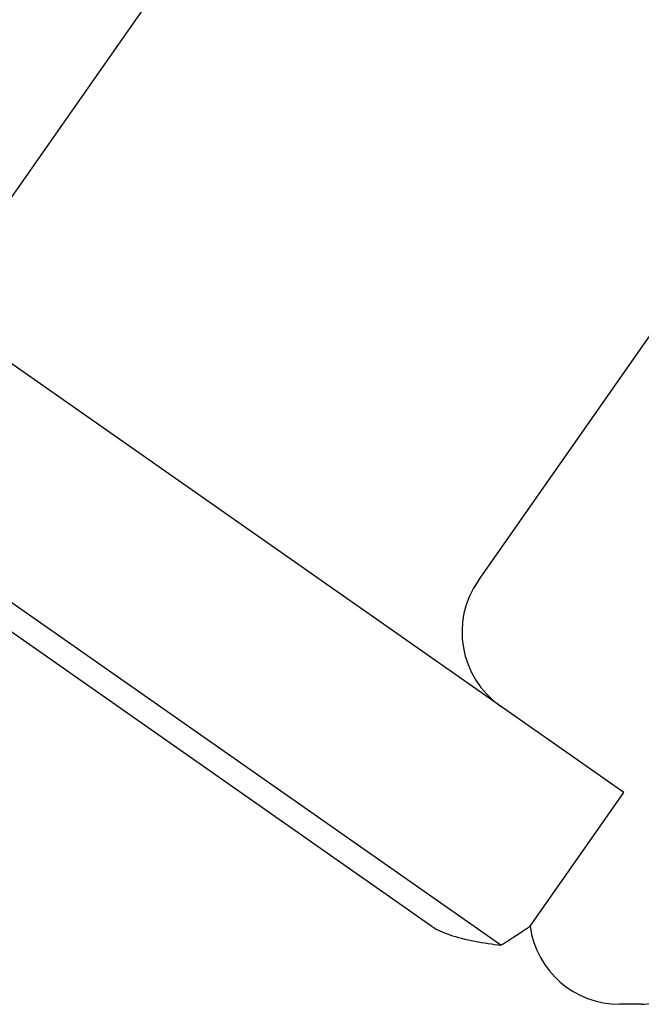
# Model space of a CAD drawing. Header units: millimetres. Extents: x -44 to 3552, y -21 to 413.
# Tile 5 of 22: x 225 to 245, y 189 to 221. Entities that reach past the tile are written whole.
import ezdxf

# ---------------------------------------------------------------- set-up
doc = ezdxf.new("R2010")
doc.units = ezdxf.units.MM
doc.layers.add('DETAIL', color=2, linetype='Continuous')

msp = doc.modelspace()

# ---------------------------------------------------------------- linework, layer by layer
at = {"layer": 'DETAIL'}
for p, q in [((223.528, 214.116), (240.777, 238.75)), ((239.911, 202.645), (257.16, 227.279)), ((244.744, 195.599), (215.254, 216.248)), ((240.661, 190.522), (211.526, 210.923)), ((238.372, 191.149), (211.723, 209.809)), ((241.631, 191.152), (244.744, 195.599)), ((245.322, 188.561), (244.603, 188.561))]:
    msp.add_line(p, q, dxfattribs=at)
at = {"layer": 'DETAIL', "flags": 128}
for points in [[(238.372, 191.149), (238.43, 191.111), (238.493, 191.073), (238.56, 191.037), (238.633, 191.002), (238.709, 190.967), (238.79, 190.934), (238.875, 190.902), (238.964, 190.87), (239.057, 190.84), (239.153, 190.811), (239.252, 190.783), (239.355, 190.755), (239.46, 190.729), (239.569, 190.704), (239.679, 190.68), (239.79, 190.658), (239.901, 190.637), (240.012, 190.617), (240.123, 190.598), (240.234, 190.581), (240.343, 190.565), (240.451, 190.55), (240.557, 190.535), (240.661, 190.522)], [(240.661, 190.522), (240.735, 190.569), (240.806, 190.615), (240.874, 190.659), (240.941, 190.702), (241.004, 190.743), (241.065, 190.783), (241.124, 190.821), (241.179, 190.857), (241.232, 190.891), (241.281, 190.923), (241.328, 190.953), (241.371, 190.982), (241.411, 191.008), (241.448, 191.033), (241.482, 191.055), (241.513, 191.075), (241.54, 191.093), (241.564, 191.108), (241.584, 191.122), (241.6, 191.133), (241.614, 191.141), (241.623, 191.147), (241.629, 191.151), (241.631, 191.152)]]:
    msp.add_lwpolyline(points, dxfattribs=at)
at = {"layer": 'DETAIL'}
for centre, radius, start, end in [((242.369, 200.924), 3, 145, 235), ((244.603, 191.561), 3, 187.8334, 270), ((245.322, 190.061), 1.5, 270, 330)]:
    msp.add_arc(centre, radius, start, end, dxfattribs=at)

doc.saveas('drawing.dxf')
